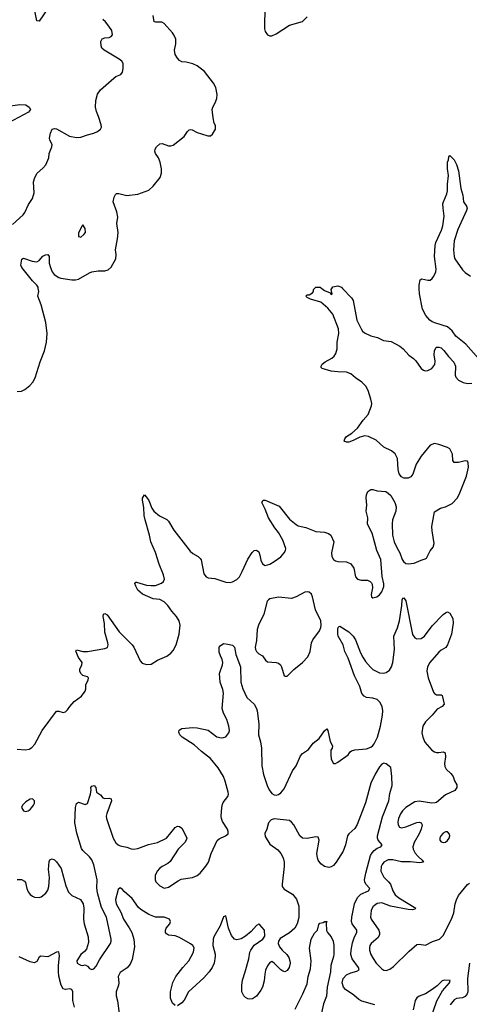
# Model space of a CAD drawing. Header units: inches. Extents: x 1550315 to 1685896, y 510706 to 640504.
# Tile 212 of 256: x 1643274 to 1647367, y 543475 to 552449. Entities that reach past the tile are written whole.
import ezdxf

# ---------------------------------------------------------------- set-up
doc = ezdxf.new("R2010")
doc.units = ezdxf.units.IN
doc.header["$MEASUREMENT"] = 0
doc.layers.add('B6544', color=7, linetype='Continuous')
doc.layers.add('B6545', color=7, linetype='Continuous')

msp = doc.modelspace()

# ---------------------------------------------------------------- linework, layer by layer
at = {"layer": 'B6544', "color": 5}
for points, elevation in [([(1643250, 549058.7), (1643290, 549064.6), (1643320.4, 549079.6), (1643365.8, 549114.2), (1643393.9, 549146.1), (1643414.9, 549185.1), (1643460.5, 549330), (1643500.3, 549430), (1643519.3, 549510), (1643522.9, 549590), (1643511.4, 549690), (1643468.9, 549851.1), (1643440.7, 549930), (1643448.5, 549971.5), (1643443.1, 550000)], 520), ([(1643250, 545799.3), (1643326.3, 545793.7), (1643359.5, 545800.5), (1643384.8, 545815.2), (1643413.4, 545846.6), (1643479.5, 545970), (1643610, 546146), (1643630, 546146.8), (1643670, 546134.8), (1643690, 546141), (1643710, 546158), (1643729.2, 546190), (1643770, 546234.8), (1643837.5, 546282.5), (1643869, 546330), (1643877.2, 546350), (1643875.3, 546390), (1643898, 546430), (1643902, 546450), (1643890, 546459), (1643850, 546473.2), (1643829.3, 546490), (1643822.7, 546510), (1643822.7, 546530), (1643841.2, 546570), (1643842.7, 546590), (1643810, 546635.1), (1643786.3, 546693.7), (1643790, 546704.7), (1643850, 546690.3), (1643890, 546691.6), (1644050, 546717.3), (1644073.1, 546726.9), (1644079.5, 546750), (1644077.6, 546770), (1644048.2, 546868.2), (1644045.7, 546945.7), (1644033.2, 547010), (1644038, 547030), (1644050, 547036), (1644070, 547024.7), (1644179.3, 546870), (1644299.1, 546750), (1644313, 546730), (1644370, 546606), (1644390, 546582.8), (1644430, 546570.6), (1644470, 546575.5), (1644528.6, 546611.4), (1644612.7, 546647.3), (1644650, 546676.3), (1644670, 546700.7), (1644698, 546750), (1644727.3, 546850), (1644735.6, 546930), (1644727.3, 546970), (1644700.7, 547010), (1644657.8, 547057.8), (1644623.5, 547110), (1644590, 547142.4), (1644550, 547163.2), (1644489.5, 547170), (1644392.3, 547212.3), (1644349.7, 547250), (1644330, 547285.2), (1644322.9, 547310), (1644330, 547322.8), (1644337.2, 547322.8), (1644430, 547296.1), (1644470, 547291.4), (1644510, 547292.8), (1644565.9, 547314.1), (1644584.5, 547330), (1644591.3, 547350), (1644582.2, 547390), (1644545, 547485), (1644511.5, 547591.5), (1644468.7, 547688.7), (1644457.3, 547750), (1644417.1, 547890), (1644408.4, 547930), (1644403.6, 548003.6), (1644392.3, 548070), (1644392.9, 548087.1), (1644410, 548118), (1644430, 548098), (1644450, 548066), (1644476.5, 547996.5), (1644494.6, 547970), (1644547.1, 547927.1), (1644613, 547893), (1644630, 547879.3), (1644676.5, 547796.5), (1644826, 547606), (1644850, 547583.8), (1644897.5, 547557.5), (1644918.5, 547538.5), (1644924.8, 547524.8), (1644950, 547398), (1644971, 547370), (1644990, 547362.4), (1645050, 547356.4), (1645150, 547322), (1645190, 547320.8), (1645210, 547325.8), (1645250, 547345.3), (1645274, 547370), (1645300.9, 547419.1), (1645350, 547533), (1645390, 547594), (1645410, 547610.7), (1645430, 547614.8), (1645450, 547598), (1645460.7, 547570), (1645470, 547522), (1645486, 547490), (1645510, 547474.8), (1645550, 547486), (1645592.3, 547510), (1645650, 547554), (1645682.7, 547590), (1645694, 547610), (1645695.8, 547630), (1645670, 547704.5), (1645630, 547775.1), (1645597.5, 547817.5), (1645538.7, 547910), (1645508.9, 547988.9), (1645478, 548050), (1645489.6, 548070.4), (1645510, 548070.4), (1645634.9, 548014.9), (1645730, 547897), (1645790, 547847), (1645810, 547835.8), (1645879.9, 547819.9), (1645970, 547783.8), (1646050, 547777.1), (1646084.7, 547764.7), (1646106.8, 547750), (1646132.7, 547690), (1646111.7, 547590), (1646115.3, 547555.3), (1646130, 547530.5), (1646150, 547516.5), (1646170, 547510.3), (1646250, 547508.4), (1646287.3, 547490), (1646315.5, 547450), (1646330.8, 547370.8), (1646350, 547351.3), (1646381.4, 547341.4), (1646441.4, 547341.4), (1646464.7, 547330), (1646477.5, 547317.5), (1646484.5, 547304.5), (1646487.3, 547270), (1646474.8, 547210), (1646476, 547190), (1646490, 547178.8), (1646524, 547190), (1646550, 547208.2), (1646570, 547234.8), (1646590, 547282), (1646590, 547306), (1646572.6, 547372.6), (1646563.1, 547530), (1646526.6, 547610), (1646482, 547770), (1646439.5, 547850), (1646444, 547910), (1646429.6, 547970.4), (1646435.3, 548024.7), (1646427.2, 548090), (1646430, 548118), (1646443.7, 548150), (1646470, 548167.3), (1646490, 548167.3), (1646530, 548154.8), (1646607.9, 548147.9), (1646630, 548134.8), (1646652.1, 548112.1), (1646690.5, 548050), (1646702.4, 548010), (1646698.7, 547970), (1646668.5, 547890), (1646664.5, 547855.5), (1646669.4, 547750), (1646684.4, 547690), (1646710, 547633.4), (1646736.2, 547590), (1646755.8, 547530), (1646768, 547510), (1646790, 547493.8), (1646810, 547488.3), (1646863.9, 547496.1), (1646930, 547524.2), (1646966.2, 547533.8), (1646977.7, 547542.3), (1647011.4, 547608.6), (1647037.4, 547642.6), (1647046, 547674), (1647028, 547790), (1647027.6, 547830), (1647050, 547962), (1647104.5, 547995.5), (1647150, 548010.5), (1647210, 548040.4), (1647258.7, 548090), (1647282.2, 548137.8), (1647342.7, 548290), (1647360.4, 548370), (1647358, 548410), (1647350, 548423.7), (1647330, 548429.6), (1647270, 548413.7), (1647230, 548414.5), (1647217.6, 548430), (1647215.3, 548490), (1647190, 548536.3), (1647170, 548549.7), (1647090, 548578.3), (1647050, 548586), (1647010, 548569.6), (1646929.4, 548470.6), (1646883.1, 548396.9), (1646851.8, 548308.2), (1646836.1, 548283.9), (1646810, 548269.3), (1646770, 548269.4), (1646750, 548281.2), (1646729.4, 548310), (1646719.5, 548350), (1646712.7, 548450), (1646692.5, 548492.5), (1646660.2, 548520.2), (1646590, 548552.7), (1646518, 548618), (1646450, 548649.6), (1646415.9, 548655.9), (1646370, 548643.6), (1646310, 548613.2), (1646270, 548599), (1646250, 548599), (1646229, 548609), (1646234, 548630), (1646249.2, 548650), (1646298.7, 548681.3), (1646350, 548724.9), (1646402, 548798), (1646446.6, 548850), (1646477.4, 548930), (1646479.7, 548950), (1646470.9, 548990.9), (1646447.8, 549070), (1646426, 549110), (1646390, 549145.3), (1646330, 549185.3), (1646290, 549220.7), (1646250, 549237.3), (1646170, 549239.3), (1646110, 549246.4), (1646028, 549270), (1646020.2, 549280.2), (1646017.2, 549290), (1646029.3, 549310), (1646056, 549330), (1646116.3, 549363.7), (1646137.5, 549382.5), (1646153, 549407), (1646162.9, 549450), (1646163.9, 549510), (1646179.3, 549590), (1646175.8, 549630), (1646125, 549765), (1646080.3, 549820.3), (1646015.6, 549875.6), (1645922.9, 549902.9), (1645890, 549918), (1645878, 549930), (1645890, 549942), (1645910, 549942), (1645940.4, 549959.6), (1645948, 549970), (1645949.1, 549990.9), (1645958.4, 550000)], 480), ([(1646024.7, 550000), (1646050, 549980.7), (1646099.8, 549959.8), (1646110, 549944.7), (1646118, 549950), (1646108.7, 549990), (1646116.1, 550000)], 480), ([(1646213.9, 550000), (1646293.8, 549913.8), (1646308.7, 549890), (1646342, 549710), (1646381.6, 549630), (1646395.9, 549610), (1646414.7, 549594.7), (1646470, 549567.8), (1646532.3, 549552.3), (1646586, 549526), (1646656.8, 549516.8), (1646734.3, 549474.3), (1646764, 549450), (1646816, 549390), (1646859.9, 549359.9), (1646880.3, 549340.3), (1646928.2, 549270), (1646950, 549254), (1646969.1, 549249.1), (1646990, 549250.3), (1647027.3, 549270), (1647053.1, 549306.9), (1647057.1, 549337.1), (1647046.8, 549393.2), (1647049.3, 549430.7), (1647061.2, 549458.8), (1647070, 549464.7), (1647090, 549464.7), (1647110, 549458), (1647134.2, 549434.2), (1647178, 549378), (1647227.5, 549327.5), (1647241.3, 549290), (1647239.5, 549210), (1647246, 549190), (1647270, 549162), (1647310, 549142), (1647350, 549134.4), (1647390, 549136.4)], 480), ([(1647450, 549361.6), (1647335.4, 549490), (1647245.7, 549565.7), (1647210, 549612.3), (1647170, 549649.2), (1647062, 549682), (1647030, 549695.3), (1647008.7, 549710), (1646972.9, 549752.9), (1646942.7, 549810), (1646915.1, 549950), (1646911.7, 550000)], 480), ([(1643250, 544612.6), (1643291.3, 544611.3), (1643317.4, 544597.4), (1643325.5, 544585.5), (1643338, 544530), (1643350, 544501.6), (1643370, 544476.4), (1643390, 544460.4), (1643410, 544452.7), (1643450, 544448.4), (1643470, 544453.4), (1643512.3, 544487.7), (1643530, 544514.8), (1643540.4, 544550), (1643545.6, 544630), (1643535.3, 544704.7), (1643543.7, 544776.3), (1643550, 544792), (1643561.2, 544798.8), (1643570, 544801), (1643590, 544790.7), (1643610, 544773.4), (1643652.4, 544712.4), (1643693.6, 544553.6), (1643718, 544498), (1643750, 544466), (1643828.9, 544428.9), (1643851.6, 544391.6), (1643857.3, 544350), (1643855.2, 544250), (1643861.6, 544210), (1643896.9, 544090), (1643900.2, 544039.8), (1643880.8, 543979.2), (1643864.2, 543955.8), (1643830, 543929.4), (1643794, 543870), (1643798.8, 543850), (1643817.3, 543837.3), (1643830, 543830.5), (1643850, 543828.8), (1643870, 543834), (1643890, 543823.8), (1643910, 543802.4), (1643930, 543792.2), (1643950, 543799.5), (1643970, 543822.4), (1644000, 543880), (1644100.7, 544030), (1644107.6, 544050), (1644107.8, 544070), (1644063.7, 544270), (1644017.9, 544357.9), (1643981.6, 544490), (1643975.3, 544535.3), (1643978.5, 544610), (1643950, 544747), (1643931.2, 544791.2), (1643910, 544820.5), (1643850, 544876.2), (1643835.8, 544895.8), (1643795.8, 545035.8), (1643775.1, 545130), (1643780.9, 545270), (1643790, 545304.7), (1643810, 545316), (1643870, 545294.8), (1643890, 545306), (1643917.2, 545390), (1643925.2, 545430), (1643922.7, 545450), (1643930, 545464.7), (1643951, 545470), (1643966.8, 545450), (1643974, 545410), (1644010, 545384.7), (1644030, 545356), (1644050, 545350.7), (1644090, 545354), (1644106.8, 545346.8), (1644110.3, 545330), (1644066.9, 545213.1), (1644062, 545190), (1644063.5, 545170), (1644126.3, 544990), (1644150, 544947.6), (1644170, 544928), (1644190, 544919.2), (1644248.1, 544908.1), (1644290, 544891.7), (1644310, 544888.9), (1644350, 544896), (1644447.2, 544932.8), (1644530, 544950.4), (1644610, 544988.7), (1644690, 545085.5), (1644710, 545099.1), (1644730, 545096.3), (1644750, 545082), (1644790, 545004.7), (1644794.4, 544990), (1644790.4, 544970), (1644776.4, 544950), (1644717, 544890), (1644642.5, 544777.5), (1644621.6, 544758.4), (1644570, 544732.2), (1644545.6, 544714.4), (1644525.6, 544690), (1644508.4, 544650), (1644506.9, 544610), (1644514.6, 544590), (1644550, 544554.6), (1644590, 544534.9), (1644630, 544543.1), (1644718, 544602), (1644745.1, 544614.9), (1644848.5, 544631.5), (1644889.3, 544650), (1644918, 544670), (1644970, 544733.4), (1644993.3, 544770), (1645018.7, 544850), (1645073.4, 544966.6), (1645090, 544982), (1645148.7, 545010), (1645172.7, 545030), (1645172.7, 545050), (1645166.6, 545070), (1645121.8, 545141.8), (1645111.3, 545170), (1645109.7, 545190), (1645113, 545270), (1645120.4, 545299.6), (1645126.2, 545313.8), (1645168, 545370), (1645174.5, 545390), (1645173.1, 545410), (1645145.3, 545510), (1645129.8, 545550), (1645082.2, 545630), (1645010, 545716.8), (1644930, 545778.3), (1644861, 545841), (1644751.8, 545910), (1644731.8, 545930), (1644723.2, 545956.8), (1644726.6, 545973.4), (1644751.7, 545988.3), (1644850, 545998.3), (1644890, 545995.3), (1644990, 545972.8), (1645070, 545913.1), (1645110, 545902.6), (1645130, 545905.3), (1645150, 545914.4), (1645178.3, 545950), (1645183.1, 545970), (1645176.8, 546010), (1645159.7, 546070), (1645129.1, 546129.1), (1645118.7, 546170), (1645129.9, 546310), (1645123.3, 546343.3), (1645100.6, 546410), (1645091.9, 546490), (1645120.4, 546570), (1645122, 546590), (1645117.4, 546617.4), (1645100.9, 546650), (1645090, 546686), (1645089.2, 546730), (1645098, 546742), (1645130, 546762.8), (1645170, 546758.8), (1645210, 546747.3), (1645230.2, 546730.2), (1645242.2, 546662.2), (1645284, 546550), (1645288.5, 546410), (1645304.6, 546350), (1645340.9, 546270), (1645409.2, 546210), (1645431.1, 546170), (1645435.9, 546150), (1645450.3, 546030), (1645448.5, 545930), (1645466.8, 545866.8), (1645475.9, 545810), (1645479.8, 545650), (1645493.4, 545570), (1645525.8, 545470), (1645544.1, 545430), (1645570, 545397.6), (1645590, 545385), (1645610, 545381.5), (1645630, 545386.7), (1645650, 545401.1), (1645680.4, 545439.6), (1645757.2, 545602.8), (1645790.5, 545649.5), (1645830, 545740.3), (1645850, 545760.9), (1645902.9, 545797.1), (1645945.3, 545854.7), (1646001.1, 545898.9), (1646050, 545967.3), (1646070, 545986), (1646080.7, 545970), (1646102, 545870), (1646122.8, 545830), (1646118.8, 545810), (1646108.2, 545790), (1646105.5, 545750), (1646110.7, 545710), (1646130, 545671), (1646150, 545670.8), (1646170, 545680.7), (1646263.7, 545750), (1646283.3, 545776.7), (1646294.9, 545785.1), (1646326.7, 545793.3), (1646430, 545804.2), (1646470, 545819.6), (1646490, 545835.3), (1646500.4, 545850), (1646531.4, 545910), (1646558.8, 546010), (1646576.8, 546110), (1646580.3, 546150), (1646574.6, 546190), (1646552.9, 546230), (1646530, 546252.4), (1646490, 546266.2), (1646430, 546272.1), (1646410, 546282.2), (1646390, 546306.3), (1646371.7, 546371.7), (1646320.7, 546470), (1646265.3, 546630), (1646234, 546690), (1646219.1, 546750), (1646173.5, 546830), (1646169.1, 546850), (1646170, 546894), (1646172.1, 546907.9), (1646181.2, 546918.8), (1646190, 546922), (1646270.2, 546870.2), (1646310.4, 546830), (1646330, 546797.3), (1646377.1, 546677.1), (1646397.5, 546637.5), (1646420.9, 546600.9), (1646466.8, 546546.8), (1646490, 546526.9), (1646550, 546496.9), (1646590, 546492.4), (1646610, 546497.8), (1646639.9, 546520.1), (1646658.4, 546550), (1646670.6, 546589.4), (1646686.6, 546710), (1646681.1, 546830), (1646714.1, 546905.9), (1646730.8, 546969.2), (1646753.6, 547110), (1646757.2, 547162.8), (1646763.7, 547176.3), (1646770, 547181), (1646790, 547151.3), (1646850, 546846.8), (1646870, 546815.5), (1646890, 546806.4), (1646930, 546808.5), (1646960.7, 546830), (1647030, 546923.1), (1647130, 547028), (1647150, 547043), (1647170, 547050.8), (1647190, 547038.8), (1647216, 546990), (1647220.2, 546950), (1647205.3, 546850), (1647170.3, 546750), (1647153, 546727), (1647110, 546701.3), (1647090, 546683.5), (1647007.9, 546590), (1646987.4, 546550), (1646981.1, 546510), (1646991.4, 546451.4), (1647041.4, 546321.4), (1647050, 546307.3), (1647070, 546296.3), (1647110, 546295.5), (1647121, 546290), (1647138.4, 546210), (1647120.7, 546190), (1647075.1, 546164.9), (1647030.3, 546110), (1646967.6, 546050), (1646943.6, 546010), (1646935.3, 545950), (1646944, 545910), (1646963.7, 545863.7), (1647026, 545790), (1647050, 545775.8), (1647070, 545770.3), (1647091.3, 545768.7), (1647130, 545774.9), (1647147.7, 545767.7), (1647152.1, 545732.1), (1647140.3, 545670), (1647143.8, 545643.8), (1647157.6, 545617.6), (1647198.6, 545578.6), (1647219.3, 545550), (1647232.7, 545512.7), (1647254.2, 545474.2), (1647253, 545450), (1647234.7, 545425.3), (1647150, 545383.5), (1647070, 545315.6), (1647056, 545310), (1647027.2, 545307.2), (1646910, 545327.1), (1646870, 545320.4), (1646790, 545268.7), (1646760.3, 545239.7), (1646739.7, 545210), (1646723.9, 545170), (1646717.4, 545137.4), (1646719.5, 545110), (1646731, 545090), (1646750, 545084.2), (1646790, 545092.9), (1646890, 545133.1), (1646910, 545135.8), (1646930.6, 545130), (1646937.6, 545110), (1646930.2, 545070), (1646912.1, 545030), (1646864.5, 544950), (1646853.8, 544910), (1646855.6, 544890), (1646873, 544853), (1646901.1, 544821.1), (1646939.3, 544790), (1646951, 544770), (1646914.3, 544765.7), (1646833, 544773), (1646750, 544772.6), (1646670, 544792.3), (1646630, 544791.6), (1646590, 544772), (1646572.6, 544750), (1646563.5, 544730), (1646562.2, 544690), (1646590, 544634), (1646632.5, 544592.5), (1646649.1, 544569.1), (1646670, 544508.9), (1646692.4, 544472.4), (1646724.9, 544444.9), (1646881, 544350), (1646870, 544341.2), (1646850, 544335.1), (1646810, 544339.7), (1646649.3, 544369.3), (1646570, 544399.1), (1646530, 544394.2), (1646502.9, 544377.1), (1646490, 544362.4), (1646474.2, 544330), (1646468.3, 544270), (1646474.9, 544250), (1646542.3, 544150), (1646550.1, 544130), (1646550.1, 544110), (1646536.2, 544083.8), (1646474.7, 544030), (1646462.2, 544010), (1646457.8, 543990), (1646459.3, 543970), (1646471.9, 543930), (1646491.3, 543891.3), (1646520.7, 543850), (1646570, 543797.6), (1646590, 543787.8), (1646610, 543784.4), (1646643.6, 543796.4), (1646678.7, 543821.3), (1646819, 543961), (1646890, 544019.5), (1646910, 544023.1), (1646970, 544014.9), (1647033.1, 544046.9), (1647097.2, 544070), (1647130, 544102.8), (1647206.3, 544250), (1647226.3, 544310), (1647238.3, 544390), (1647250, 544426.8), (1647270, 544467.3), (1647350, 544566), (1647370, 544578)], 460), ([(1646506, 543470), (1646390, 543503.6), (1646360.3, 543520.3), (1646317.2, 543557.2), (1646239.6, 543610), (1646223.2, 543630), (1646211.1, 543670), (1646220.2, 543710), (1646250, 543743.5), (1646290, 543762.5), (1646343.9, 543776.1), (1646364.2, 543790), (1646359.6, 543810), (1646299.7, 543890), (1646288.9, 543928.9), (1646291.5, 543970), (1646304.2, 544035.8), (1646322, 544090), (1646343.6, 544130), (1646342.8, 544150), (1646301.8, 544210), (1646295.9, 544230), (1646298.6, 544270), (1646322.2, 544390), (1646348.8, 544450), (1646381, 544479), (1646450.3, 544510), (1646460.3, 544530), (1646426.4, 544570), (1646415.8, 544590), (1646412.8, 544610), (1646423.9, 544670), (1646468.5, 544831.5), (1646482.8, 544857.2), (1646501.7, 544878.3), (1646530, 544896.8), (1646563, 544910), (1646574, 544930), (1646536.9, 544970), (1646531.7, 544990), (1646532.8, 545010), (1646576.8, 545183.2), (1646635.2, 545330), (1646643.8, 545396.2), (1646664.4, 545470), (1646662.4, 545550), (1646653.4, 545633.4), (1646610, 545666.8), (1646590, 545672.2), (1646570, 545663), (1646550, 545640.5), (1646510, 545573.4), (1646471.1, 545490), (1646421.4, 545310), (1646346.7, 545113.3), (1646323.8, 545076.2), (1646269.8, 545030.2), (1646259.2, 545010), (1646241.1, 544930), (1646218.6, 544870), (1646155.9, 544770), (1646130, 544741.5), (1646110, 544727.8), (1646090, 544722.3), (1646047.7, 544730), (1646014.2, 544754.2), (1645992.9, 544790), (1645984.6, 544810), (1645978.9, 544850), (1646002, 544970), (1645990, 544997.3), (1645970, 545000.4), (1645890, 544986.3), (1645850, 544990.4), (1645824.4, 545010), (1645770, 545110.8), (1645750, 545136), (1645730, 545151), (1645590, 545165.5), (1645564.2, 545155.8), (1645539, 545130), (1645524, 545070), (1645507.3, 545032.7), (1645510, 545004), (1645550, 544934), (1645623.2, 544883.2), (1645650.9, 544850), (1645673.8, 544810), (1645681.4, 544770), (1645682.8, 544730), (1645662.7, 544570), (1645664.4, 544550), (1645683.3, 544523.3), (1645757.9, 544477.9), (1645793.3, 544433.3), (1645814.7, 544370), (1645814.7, 544265.3), (1645801.5, 544210), (1645780.3, 544170), (1645730, 544125.3), (1645646, 544074), (1645629, 544050), (1645626, 544030), (1645639.7, 543999.7), (1645662.9, 543970), (1645706, 543930), (1645722.9, 543902.9), (1645734.7, 543870), (1645736.3, 543850), (1645727.3, 543810), (1645710, 543782.8), (1645689.1, 543770.9), (1645670, 543776.3), (1645650, 543790.6), (1645590, 543850.7), (1645570, 543864.9), (1645550, 543857.3), (1645530, 543826.8), (1645512.7, 543787.3), (1645505.1, 543750), (1645501, 543690), (1645484, 543630), (1645470, 543603), (1645430, 543550.5), (1645393.6, 543526.4), (1645370, 543522.4), (1645350, 543526), (1645330, 543537.3), (1645313.8, 543553.8), (1645297, 543590), (1645295.8, 543650), (1645303.4, 543696.6), (1645328, 543770), (1645359.7, 543890), (1645370.2, 543950), (1645378.5, 543970), (1645410, 544012.8), (1645486.8, 544070), (1645504.5, 544095.5), (1645504, 544150), (1645459.8, 544199.8), (1645450, 544206), (1645430, 544194), (1645381.6, 544138.4), (1645330, 544095.2), (1645290, 544072.3), (1645250, 544064), (1645230, 544070.3), (1645201.3, 544101.3), (1645175, 544170), (1645150, 544282), (1645130, 544271.3), (1645099.1, 544190), (1645042.7, 544090), (1645035.6, 544070), (1645033.5, 544010), (1645052.6, 543932.6), (1645054.2, 543910), (1645044.5, 543850), (1645027.8, 543810), (1644999.8, 543770), (1644950, 543715.8), (1644810.9, 543589.1), (1644770, 543514.3), (1644750, 543487.9), (1644710, 543461.7)], 440), ([(1644690, 543465.3), (1644665.5, 543485.5), (1644645.8, 543530), (1644647.6, 543590), (1644667.5, 543672.5), (1644696.5, 543730), (1644759.1, 543810), (1644814.9, 543870), (1644857, 543950), (1644861.6, 543990), (1644850.5, 544010), (1644830, 544026), (1644730, 544083.8), (1644690, 544098.4), (1644630, 544106.7), (1644610, 544117.3), (1644601.6, 544130), (1644600.4, 544150), (1644608.4, 544170), (1644640.5, 544210), (1644647.7, 544230), (1644638.8, 544250), (1644590, 544270.3), (1644510, 544270.3), (1644450, 544294), (1644377.8, 544337.8), (1644356.3, 544356.3), (1644298.6, 544438.6), (1644224.2, 544504.2), (1644210, 544522.8), (1644190, 544536), (1644170, 544521), (1644146, 544430), (1644151.3, 544390), (1644195.5, 544315.5), (1644219.4, 544250), (1644272.1, 544172.1), (1644293.9, 544130), (1644312.6, 544070), (1644320.4, 543999.6), (1644296.7, 543883.3), (1644279.1, 543840.9), (1644251.5, 543808.5), (1644190, 543764.4), (1644169.7, 543730), (1644176.9, 543670), (1644174, 543650), (1644152.4, 543590), (1644152.5, 543552.5), (1644166, 543506), (1644178.9, 543390)], 440), ([(1645781.6, 543430), (1645852.5, 543570), (1645890, 543662.4), (1645901.6, 543730), (1645922.3, 543797.7), (1645928.2, 543870), (1645913.2, 543986.8), (1645928.7, 544070), (1645957.4, 544122.6), (1645985.2, 544150), (1645996.5, 544203.5), (1646006.8, 544213.2), (1646038.3, 544221.7), (1646051.1, 544231.1), (1646070.7, 544230.7), (1646065.4, 544214.6), (1646068, 544148), (1646076, 544130), (1646110.6, 544090), (1646127.7, 544050), (1646132.8, 544010), (1646133.6, 543930), (1646131.2, 543910), (1646106, 543830), (1646103.8, 543770), (1646072.9, 543630), (1646067.2, 543550), (1646041.2, 543478.8), (1646022.4, 543397.6)], 420), ([(1643773.5, 543450), (1643758.5, 543510), (1643758, 543590), (1643750, 543610.4), (1643730, 543615.6), (1643690, 543610.2), (1643670, 543617.4), (1643652.1, 543650), (1643631.8, 543731.8), (1643626.5, 543773.5), (1643626.3, 543830), (1643637.2, 543917.2), (1643630, 543954.8), (1643610, 543950.4), (1643530, 543906.9), (1643466.5, 543913.5), (1643450, 543904), (1643430, 543866), (1643405.4, 543854.6), (1643370, 543863), (1643270, 543908.1)], 440), ([(1647370.1, 543850), (1647349.4, 543710), (1647352.9, 543590), (1647347.4, 543570), (1647330, 543546), (1647304.5, 543535.5), (1647250, 543528), (1647230, 543516.9), (1647193.1, 543470)], 460), ([(1647011.5, 543330), (1647071.7, 543508.3), (1647123.2, 543596.8), (1647187.2, 543670), (1647191.9, 543691.9), (1647145.2, 543694.8), (1647120.9, 543690), (1647075.2, 543644.8), (1647030, 543610.3), (1646970, 543570.5), (1646910, 543550.4), (1646890, 543535.5), (1646874.7, 543510), (1646855.9, 543424.1)], 440)]:
    msp.add_lwpolyline(points, dxfattribs=dict(at, elevation=elevation))
at = {"layer": 'B6544', "color": 5, "elevation": 480}
for points in [[(1645890, 547235.1), (1645870, 547231.5), (1645790, 547189.4), (1645750, 547175.1), (1645630, 547184.5), (1645550.7, 547169.3), (1645538, 547162), (1645526.8, 547150), (1645496.4, 547030), (1645449.2, 546930.8), (1645437.3, 546890), (1645430.2, 546789.8), (1645418.9, 546730), (1645420.3, 546710), (1645428.5, 546690), (1645450, 546670.4), (1645484, 546650), (1645510.4, 546610.4), (1645530, 546596.3), (1645610, 546590.5), (1645630, 546582.8), (1645648, 546568), (1645657.3, 546550), (1645682, 546470), (1645690, 546464.7), (1645710, 546466), (1645770, 546527.3), (1645849.2, 546590), (1645898.3, 546641.7), (1645918.4, 546690), (1645930, 546771), (1645943, 546797), (1646002.3, 546877.7), (1646015.8, 546910), (1646019.1, 546930), (1646016.4, 546970), (1645967.8, 547070), (1645939.7, 547190), (1645930, 547212), (1645910, 547231.5)], [(1643390, 545348), (1643370, 545344), (1643330, 545319.3), (1643299.1, 545290), (1643290.6, 545270), (1643310, 545238.8), (1643330, 545233.4), (1643350, 545237.3), (1643370, 545250.8), (1643386, 545270), (1643401.2, 545290), (1643408, 545308), (1643408, 545330)], [(1647150, 545047), (1647130, 545036.2), (1647106.7, 545010), (1647100.4, 544990), (1647100.5, 544970), (1647110, 544954.8), (1647130, 544948.8), (1647150, 544954.4), (1647170, 544968.7), (1647184.2, 544990), (1647189.6, 545010), (1647187.3, 545027.3), (1647170, 545046.6)]]:
    msp.add_lwpolyline(points, close=True, dxfattribs=at)
at = {"layer": 'B6545', "color": 5}
for points, elevation in [([(1643528.9, 552550), (1643450, 552435.3), (1643430, 552438), (1643412.3, 552530)], 540), ([(1645505.3, 552574.7), (1645503.9, 552363.9), (1645510, 552341), (1645530, 552311), (1645550, 552301), (1645570, 552302.8), (1645610, 552320.7), (1645730, 552398), (1645850, 552431), (1645890, 552476)], 520), ([(1643210, 550581.3), (1643305.1, 550670), (1643321.6, 550690), (1643355.6, 550764.4), (1643390, 550818), (1643404.5, 550870), (1643401.3, 550970), (1643411.5, 551010), (1643432, 551050), (1643484.9, 551095.1), (1643512.7, 551127.3), (1643538, 551190), (1643540.9, 551230), (1643565.2, 551290), (1643569, 551310), (1643549, 551350), (1643545.2, 551370), (1643554.6, 551414.6), (1643569.2, 551450), (1643590, 551456.3), (1643610, 551453), (1643728.1, 551388.1), (1643790, 551373.7), (1643830, 551378.4), (1643890, 551400.5), (1643950, 551413.4), (1643982, 551430), (1644009, 551451), (1644018, 551470), (1644015.3, 551490), (1643992.3, 551567.7), (1643972.4, 551612.4), (1643963.8, 551650), (1643967.7, 551712.3), (1643983.5, 551770), (1644010, 551810.5), (1644130, 551914.8), (1644149.6, 551930.4), (1644194, 551950), (1644209.5, 551970.5), (1644217.5, 552002.5), (1644215.1, 552050), (1644205.2, 552070), (1644179, 552090), (1644042.7, 552170), (1644022, 552190), (1644014.5, 552210), (1644012.7, 552250), (1644026, 552274), (1644050, 552284), (1644090, 552286.8), (1644105.6, 552294.4), (1644119, 552310), (1644112.7, 552350), (1644086, 552390), (1644054, 552430), (1644031.8, 552450)], 540), ([(1643443.1, 550000), (1643441.2, 550010), (1643429.7, 550030), (1643389.7, 550070), (1643292.8, 550190), (1643285.4, 550210), (1643292.7, 550267.3), (1643310, 550274), (1643388.1, 550248.1), (1643430, 550243.1), (1643450, 550253.4), (1643485.6, 550294.4), (1643510, 550306.7), (1643530.2, 550310.2), (1643540.9, 550290), (1643543.2, 550230), (1643554, 550190), (1643570.5, 550150.5), (1643587.9, 550127.9), (1643630, 550098.8), (1643650, 550092.1), (1643750, 550077.1), (1643782, 550078), (1643810, 550084.9), (1643910, 550143), (1643930, 550150.4), (1643990, 550160.5), (1644050, 550160.7), (1644079, 550170), (1644106.8, 550193.2), (1644149.3, 550270), (1644152.7, 550310), (1644146.6, 550350), (1644164.5, 550450), (1644169.5, 550510), (1644159.6, 550590), (1644168, 550650), (1644157.5, 550697.5), (1644125.6, 550790), (1644132.7, 550830), (1644144.8, 550855.2), (1644156.5, 550863.5), (1644175.5, 550864.5), (1644250, 550846), (1644350, 550858.4), (1644450, 550895.3), (1644490, 550930.4), (1644552, 551010), (1644566, 551050), (1644566.6, 551090), (1644553.5, 551150), (1644538.4, 551190), (1644510.8, 551230), (1644504, 551250), (1644507.5, 551270), (1644520.3, 551290), (1644550, 551318.3), (1644570, 551320.3), (1644630, 551300.4), (1644650, 551299.3), (1644670, 551305.5), (1644770, 551382.8), (1644801.2, 551430), (1644816, 551444), (1644830, 551447.3), (1644844.5, 551444.5), (1644890, 551420.7), (1644930, 551407.3), (1644988.4, 551391.6), (1645010, 551391.3), (1645030, 551404.7), (1645055.3, 551450), (1645056.4, 551483.6), (1645046, 551506), (1645034.8, 551554.8), (1645027.6, 551630), (1645032, 551650), (1645055.1, 551690), (1645069.5, 551730), (1645071.9, 551768.1), (1645060.5, 551830), (1645039.6, 551870), (1644955.6, 551975.6), (1644890, 552028), (1644850, 552046.6), (1644790, 552061.3), (1644750, 552065.4), (1644730, 552076.3), (1644710, 552096.9), (1644688.9, 552130), (1644683.5, 552170), (1644696.9, 552230), (1644696.9, 552270), (1644678.7, 552310), (1644664.2, 552330), (1644590, 552414), (1644566.7, 552426.7), (1644510, 552425.1), (1644499.3, 552430), (1644487.8, 552487.8)], 520), ([(1643170, 551660.3), (1643275.5, 551675.5), (1643330, 551674), (1643361, 551650), (1643371, 551630), (1643353.2, 551606.8), (1643171.2, 551508.8)], 540), ([(1646911.7, 550000), (1646909.7, 550030.3), (1646921.5, 550078.5), (1646934, 550086), (1646990, 550073.4), (1647010, 550076.3), (1647030, 550090.7), (1647044.5, 550110), (1647062.4, 550150), (1647064.4, 550175.6), (1647050.6, 550290), (1647055.8, 550390), (1647062.8, 550417.2), (1647115.4, 550530), (1647127.8, 550570), (1647138.2, 550658.2), (1647128.3, 550730), (1647127.6, 550770), (1647130.9, 550790), (1647161.6, 550861.6), (1647168.4, 550890), (1647169.4, 550950), (1647179.3, 551030), (1647169.6, 551090), (1647169.3, 551150), (1647178, 551170), (1647180.4, 551199.6), (1647190, 551212), (1647230, 551171.3), (1647252.2, 551130), (1647270.2, 551070.2), (1647290.3, 550910.3), (1647307.7, 550850), (1647313.4, 550790), (1647342.4, 550750), (1647347, 550730), (1647341.7, 550710), (1647262.1, 550537.9), (1647228.2, 550431.8), (1647223.2, 550350), (1647228.4, 550290), (1647236.9, 550270), (1647303.9, 550170), (1647330, 550145.3), (1647379.7, 550110)], 480), ([(1645958.4, 550000), (1645970, 550011.3), (1646010.7, 550010.7), (1646024.7, 550000)], 480), ([(1646116.1, 550000), (1646126.3, 550013.7), (1646170, 550022), (1646204.7, 550010), (1646213.9, 550000)], 480)]:
    msp.add_lwpolyline(points, dxfattribs=dict(at, elevation=elevation))
at = {"layer": 'B6545', "color": 5, "elevation": 540}
msp.add_lwpolyline([(1643850, 550578), (1643842, 550570), (1643810, 550506), (1643810, 550474), (1643830, 550466.8), (1643859, 550490), (1643872.7, 550510), (1643870, 550546)], close=True, dxfattribs=at)

doc.saveas('drawing.dxf')
